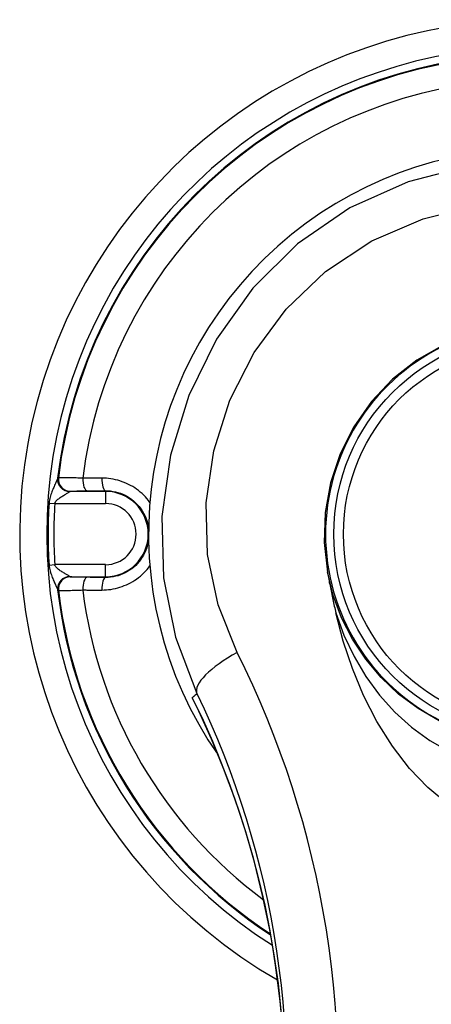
# Model space of a CAD drawing. Header units: inches. Extents: x 6 to 217, y 10 to 119.
# Tile 128 of 141: x 89.506 to 90.174, y 49.115 to 50.712. Entities that reach past the tile are written whole.
import ezdxf

# ---------------------------------------------------------------- set-up
doc = ezdxf.new("R2010")
doc.units = ezdxf.units.IN
doc.header["$MEASUREMENT"] = 0
doc.layers.add('Visible Edges(ANSI)', color=7, linetype='Continuous', lineweight=25)
doc.layers.add('Visible Tangent Edges(ANSI)', color=7, linetype='Continuous', lineweight=25)

msp = doc.modelspace()

# ---------------------------------------------------------------- linework, layer by layer
at = {"layer": 'Visible Edges(ANSI)', "flags": 128}
for points in [[(90.1939, 50.1846), (90.1502, 50.1597), (90.1108, 50.1288), (90.0764, 50.0925), (90.0479, 50.0517), (90.0257, 50.0077), (90.0101, 49.961), (90.0015, 49.9127), (89.9998, 49.864), (90.0051, 49.8158)], [(90.0051, 49.8158), (90.0056, 49.813), (90.0061, 49.8103), (90.0066, 49.8075), (90.0072, 49.8048), (90.0077, 49.802), (90.0082, 49.7993), (90.0088, 49.7965), (90.0093, 49.7938), (90.0099, 49.791), (90.0104, 49.7883), (90.011, 49.7855), (90.0115, 49.7828), (90.0121, 49.78), (90.0127, 49.7773), (90.0133, 49.7746), (90.0138, 49.7718), (90.0144, 49.7691), (90.015, 49.7663), (90.0156, 49.7636), (90.0162, 49.7608), (90.0169, 49.7581), (90.0175, 49.7554), (90.0181, 49.7526), (90.0187, 49.7499)], [(90.1997, 49.4404), (90.1679, 49.4666), (90.138, 49.4978), (90.1104, 49.5337), (90.0854, 49.5736), (90.0638, 49.6158), (90.0457, 49.6596), (90.0307, 49.7042), (90.0187, 49.7499)], [(89.7877, 49.6088), (89.8034, 49.5758), (89.8186, 49.5418), (89.8331, 49.5067), (89.847, 49.4706), (89.8601, 49.4335), (89.8724, 49.3955), (89.8837, 49.3565), (89.8941, 49.3166), (89.9035, 49.276), (89.9118, 49.2344), (89.919, 49.192), (89.925, 49.1488), (89.9298, 49.1049), (89.9333, 49.0604), (89.9354, 49.0154), (89.9361, 48.9701)]]:
    msp.add_lwpolyline(points, dxfattribs=at)
at = {"layer": 'Visible Edges(ANSI)'}
msp.add_circle((90.3402, 49.8777), 0.3248, dxfattribs=at)
for radius, start, end in [(0.834, 299.9141, 240.0859), (0.625, 325.0605, 214.9395), (0.3382, 116.3321, 243.6679)]:
    msp.add_arc((90.3402, 49.8777), radius, start, end, dxfattribs=at)
at = {"layer": 'Visible Tangent Edges(ANSI)'}
for p, q in [((89.569, 49.9691), (89.5683, 49.969)), ((89.5878, 49.947), (89.5885, 49.9471)), ((89.6454, 49.947), (89.5878, 49.947)), ((89.6454, 49.948), (89.6454, 49.947)), ((89.6454, 49.947), (89.6454, 49.9273)), ((89.5538, 49.9279), (89.5631, 49.9273)), ((89.5631, 49.9273), (89.6454, 49.9273)), ((89.5538, 49.8276), (89.5631, 49.8282)), ((89.6454, 49.8282), (89.5631, 49.8282)), ((89.6454, 49.8085), (89.6454, 49.8282)), ((89.5885, 49.8083), (89.5878, 49.8085)), ((89.5878, 49.8085), (89.6454, 49.8085)), ((89.6454, 49.8075), (89.6454, 49.8085)), ((89.5683, 49.7865), (89.569, 49.7863))]:
    msp.add_line(p, q, dxfattribs=at)
at = {"layer": 'Visible Tangent Edges(ANSI)', "flags": 128}
for points in [[(90.2362, 50.4748), (90.1359, 50.4489), (90.0417, 50.4066), (89.9566, 50.3485), (89.884, 50.2766), (89.825, 50.1936), (89.7803, 50.1023), (89.7506, 50.0056), (89.7367, 49.9062), (89.7391, 49.8068), (89.7586, 49.7104), (89.7936, 49.619)], [(89.8589, 49.6856), (89.828, 49.7628), (89.8107, 49.8444), (89.8085, 49.9285), (89.8207, 50.0127), (89.8468, 50.0947), (89.8862, 50.1721), (89.9381, 50.2426), (90.0021, 50.3036), (90.0771, 50.353), (90.1602, 50.3889), (90.2486, 50.411)], [(89.5677, 49.9682), (89.5675, 49.9676), (89.5673, 49.9669), (89.5669, 49.966), (89.5665, 49.965), (89.566, 49.9639), (89.5654, 49.9626), (89.5648, 49.9613), (89.5642, 49.9599), (89.5635, 49.9584), (89.5628, 49.9568), (89.5621, 49.9551), (89.5613, 49.9534), (89.5605, 49.9517), (89.5598, 49.9498), (89.559, 49.9479), (89.5583, 49.946), (89.5575, 49.944), (89.5568, 49.9419), (89.5561, 49.9398), (89.5554, 49.9375), (89.5549, 49.9352), (89.5544, 49.9329), (89.554, 49.9304), (89.5538, 49.9279)], [(89.5683, 49.969), (89.5683, 49.9689), (89.5683, 49.9689), (89.5683, 49.9689), (89.5682, 49.9689), (89.5682, 49.9689), (89.5682, 49.9689), (89.5682, 49.9689), (89.5681, 49.9688), (89.5681, 49.9688), (89.5681, 49.9688), (89.5681, 49.9688), (89.568, 49.9687), (89.568, 49.9687), (89.568, 49.9687), (89.568, 49.9686), (89.5679, 49.9686), (89.5679, 49.9685), (89.5679, 49.9685), (89.5679, 49.9685), (89.5678, 49.9684), (89.5678, 49.9684), (89.5678, 49.9683), (89.5678, 49.9683), (89.5677, 49.9682)], [(89.6084, 49.9684), (89.6057, 49.9685), (89.6031, 49.9686), (89.6005, 49.9686), (89.598, 49.9687), (89.5956, 49.9688), (89.5932, 49.9688), (89.5909, 49.9689), (89.5888, 49.9689), (89.5867, 49.969), (89.5847, 49.969), (89.5828, 49.9691), (89.581, 49.9691), (89.5793, 49.9691), (89.5778, 49.9692), (89.5763, 49.9692), (89.575, 49.9692), (89.5738, 49.9692), (89.5727, 49.9692), (89.5718, 49.9692), (89.571, 49.9692), (89.5703, 49.9692), (89.5697, 49.9692), (89.5693, 49.9691), (89.569, 49.9691)], [(89.6394, 49.9684), (89.638, 49.9684), (89.6367, 49.9684), (89.6354, 49.9684), (89.6341, 49.9684), (89.6328, 49.9684), (89.6315, 49.9684), (89.6302, 49.9684), (89.6289, 49.9684), (89.6276, 49.9684), (89.6263, 49.9684), (89.6251, 49.9684), (89.6238, 49.9684), (89.6225, 49.9684), (89.6212, 49.9684), (89.6199, 49.9684), (89.6186, 49.9684), (89.6173, 49.9684), (89.6161, 49.9684), (89.6148, 49.9684), (89.6135, 49.9684), (89.6122, 49.9684), (89.6109, 49.9684), (89.6097, 49.9684), (89.6084, 49.9684)], [(89.7171, 49.9292), (89.7148, 49.9322), (89.7124, 49.9352), (89.7099, 49.938), (89.7073, 49.9407), (89.7045, 49.9433), (89.7017, 49.9459), (89.6988, 49.9483), (89.6957, 49.9505), (89.6926, 49.9527), (89.6894, 49.9547), (89.6861, 49.9566), (89.6827, 49.9583), (89.6793, 49.9599), (89.6758, 49.9614), (89.6723, 49.9627), (89.6687, 49.9639), (89.6651, 49.965), (89.6614, 49.9659), (89.6578, 49.9667), (89.6541, 49.9673), (89.6504, 49.9678), (89.6467, 49.9682), (89.643, 49.9684), (89.6394, 49.9684)], [(89.5631, 49.9273), (89.5634, 49.9285), (89.564, 49.9297), (89.5648, 49.9309), (89.5658, 49.932), (89.5669, 49.9331), (89.5681, 49.9341), (89.5694, 49.9351), (89.5707, 49.9361), (89.572, 49.937), (89.5734, 49.9379), (89.5747, 49.9388), (89.5761, 49.9396), (89.5774, 49.9405), (89.5787, 49.9412), (89.5799, 49.942), (89.5811, 49.9427), (89.5822, 49.9434), (89.5833, 49.944), (89.5842, 49.9446), (89.5851, 49.9451), (89.5858, 49.9456), (89.5864, 49.946), (89.5869, 49.9463), (89.5872, 49.9466)], [(89.5872, 49.9466), (89.5873, 49.9466), (89.5873, 49.9467), (89.5873, 49.9467), (89.5873, 49.9467), (89.5874, 49.9467), (89.5874, 49.9467), (89.5874, 49.9468), (89.5874, 49.9468), (89.5875, 49.9468), (89.5875, 49.9468), (89.5875, 49.9468), (89.5875, 49.9469), (89.5876, 49.9469), (89.5876, 49.9469), (89.5876, 49.9469), (89.5876, 49.9469), (89.5877, 49.9469), (89.5877, 49.9469), (89.5877, 49.9469), (89.5877, 49.9469), (89.5878, 49.947), (89.5878, 49.947), (89.5878, 49.947), (89.5878, 49.947)], [(89.5885, 49.9471), (89.5887, 49.9472), (89.589, 49.9472), (89.5894, 49.9472), (89.5899, 49.9473), (89.5904, 49.9473), (89.5911, 49.9473), (89.5919, 49.9474), (89.5927, 49.9474), (89.5936, 49.9474), (89.5946, 49.9475), (89.5957, 49.9475), (89.5969, 49.9475), (89.5981, 49.9475), (89.5994, 49.9476), (89.6008, 49.9476), (89.6023, 49.9476), (89.6038, 49.9477), (89.6054, 49.9477), (89.607, 49.9477), (89.6087, 49.9477), (89.6105, 49.9477), (89.6122, 49.9478), (89.6141, 49.9478), (89.6159, 49.9478)], [(89.6159, 49.9478), (89.6172, 49.9478), (89.6184, 49.9478), (89.6196, 49.9478), (89.6208, 49.9478), (89.622, 49.9478), (89.6232, 49.9478), (89.6244, 49.9478), (89.6257, 49.9479), (89.6269, 49.9479), (89.6281, 49.9479), (89.6293, 49.9479), (89.6306, 49.9479), (89.6318, 49.9479), (89.633, 49.9479), (89.6343, 49.9479), (89.6355, 49.9479), (89.6367, 49.9479), (89.638, 49.9479), (89.6392, 49.9479), (89.6404, 49.9479), (89.6417, 49.948), (89.6429, 49.948), (89.6442, 49.948), (89.6454, 49.948)], [(89.6454, 49.948), (89.6495, 49.9479), (89.6535, 49.9476), (89.6575, 49.947), (89.6616, 49.9462), (89.6655, 49.9451), (89.6695, 49.9439), (89.6733, 49.9424), (89.6771, 49.9406), (89.6808, 49.9386), (89.6844, 49.9364), (89.6878, 49.934), (89.6911, 49.9313), (89.6942, 49.9285), (89.6971, 49.9254), (89.6999, 49.9222), (89.7025, 49.9188), (89.7049, 49.9153), (89.7071, 49.9116), (89.709, 49.9078), (89.7108, 49.9039), (89.7123, 49.9), (89.7135, 49.8959), (89.7145, 49.8918), (89.7153, 49.8876)], [(89.7152, 49.8679), (89.7145, 49.8637), (89.7135, 49.8596), (89.7123, 49.8555), (89.7108, 49.8515), (89.7091, 49.8476), (89.7071, 49.8437), (89.705, 49.8401), (89.7026, 49.8365), (89.7001, 49.8332), (89.6973, 49.83), (89.6943, 49.8269), (89.6912, 49.8241), (89.6879, 49.8215), (89.6844, 49.8191), (89.6808, 49.8169), (89.6772, 49.8149), (89.6734, 49.8131), (89.6695, 49.8116), (89.6656, 49.8103), (89.6616, 49.8093), (89.6576, 49.8085), (89.6535, 49.8079), (89.6495, 49.8076), (89.6454, 49.8075)], [(89.5538, 49.8276), (89.554, 49.8251), (89.5544, 49.8226), (89.5549, 49.8203), (89.5554, 49.8179), (89.5561, 49.8157), (89.5568, 49.8136), (89.5575, 49.8115), (89.5582, 49.8095), (89.559, 49.8075), (89.5598, 49.8056), (89.5605, 49.8038), (89.5613, 49.802), (89.562, 49.8003), (89.5628, 49.7987), (89.5635, 49.7971), (89.5642, 49.7956), (89.5648, 49.7942), (89.5654, 49.7928), (89.566, 49.7916), (89.5665, 49.7905), (89.5669, 49.7895), (89.5673, 49.7886), (89.5675, 49.7878), (89.5677, 49.7873)], [(89.5872, 49.8089), (89.5869, 49.8091), (89.5864, 49.8095), (89.5858, 49.8099), (89.5851, 49.8104), (89.5842, 49.8109), (89.5833, 49.8115), (89.5822, 49.8121), (89.5811, 49.8128), (89.5799, 49.8135), (89.5786, 49.8142), (89.5774, 49.815), (89.576, 49.8158), (89.5747, 49.8167), (89.5733, 49.8175), (89.572, 49.8184), (89.5706, 49.8194), (89.5693, 49.8203), (89.5681, 49.8213), (89.5669, 49.8224), (89.5658, 49.8235), (89.5648, 49.8246), (89.564, 49.8257), (89.5634, 49.8269), (89.5631, 49.8282)], [(89.6394, 49.787), (89.643, 49.7871), (89.6467, 49.7873), (89.6504, 49.7877), (89.6541, 49.7881), (89.6578, 49.7888), (89.6615, 49.7895), (89.6651, 49.7905), (89.6687, 49.7915), (89.6723, 49.7927), (89.6758, 49.7941), (89.6793, 49.7955), (89.6828, 49.7972), (89.6861, 49.7989), (89.6894, 49.8008), (89.6927, 49.8028), (89.6958, 49.8049), (89.6989, 49.8072), (89.7018, 49.8096), (89.7047, 49.8121), (89.7075, 49.8147), (89.7101, 49.8174), (89.7126, 49.8202), (89.715, 49.8231), (89.7173, 49.8261)], [(89.5878, 49.8085), (89.5878, 49.8085), (89.5878, 49.8085), (89.5878, 49.8085), (89.5877, 49.8085), (89.5877, 49.8085), (89.5877, 49.8085), (89.5877, 49.8085), (89.5876, 49.8085), (89.5876, 49.8086), (89.5876, 49.8086), (89.5876, 49.8086), (89.5875, 49.8086), (89.5875, 49.8086), (89.5875, 49.8086), (89.5875, 49.8087), (89.5874, 49.8087), (89.5874, 49.8087), (89.5874, 49.8087), (89.5874, 49.8087), (89.5873, 49.8088), (89.5873, 49.8088), (89.5873, 49.8088), (89.5873, 49.8088), (89.5872, 49.8089)], [(90.1863, 49.575), (90.152, 49.5949), (90.1205, 49.6184), (90.0922, 49.6453), (90.0672, 49.6751), (90.0457, 49.7075), (90.0281, 49.7421), (90.0145, 49.7783), (90.0052, 49.8167)], [(89.6159, 49.8077), (89.6141, 49.8077), (89.6122, 49.8077), (89.6105, 49.8077), (89.6087, 49.8077), (89.607, 49.8078), (89.6054, 49.8078), (89.6038, 49.8078), (89.6023, 49.8078), (89.6008, 49.8079), (89.5995, 49.8079), (89.5981, 49.8079), (89.5969, 49.8079), (89.5957, 49.808), (89.5946, 49.808), (89.5936, 49.808), (89.5927, 49.8081), (89.5919, 49.8081), (89.5911, 49.8081), (89.5905, 49.8082), (89.5899, 49.8082), (89.5894, 49.8082), (89.589, 49.8083), (89.5887, 49.8083), (89.5885, 49.8083)], [(89.6454, 49.8075), (89.6442, 49.8075), (89.6429, 49.8075), (89.6417, 49.8075), (89.6404, 49.8075), (89.6392, 49.8075), (89.638, 49.8075), (89.6367, 49.8075), (89.6355, 49.8075), (89.6343, 49.8076), (89.633, 49.8076), (89.6318, 49.8076), (89.6306, 49.8076), (89.6293, 49.8076), (89.6281, 49.8076), (89.6269, 49.8076), (89.6257, 49.8076), (89.6244, 49.8076), (89.6232, 49.8076), (89.622, 49.8076), (89.6208, 49.8076), (89.6196, 49.8077), (89.6184, 49.8077), (89.6172, 49.8077), (89.6159, 49.8077)], [(89.5677, 49.7873), (89.5678, 49.7872), (89.5678, 49.7872), (89.5678, 49.7871), (89.5678, 49.787), (89.5679, 49.787), (89.5679, 49.787), (89.5679, 49.7869), (89.5679, 49.7869), (89.568, 49.7868), (89.568, 49.7868), (89.568, 49.7868), (89.568, 49.7867), (89.5681, 49.7867), (89.5681, 49.7867), (89.5681, 49.7866), (89.5681, 49.7866), (89.5682, 49.7866), (89.5682, 49.7866), (89.5682, 49.7866), (89.5682, 49.7865), (89.5683, 49.7865), (89.5683, 49.7865), (89.5683, 49.7865), (89.5683, 49.7865)], [(89.569, 49.7863), (89.5693, 49.7863), (89.5697, 49.7863), (89.5703, 49.7863), (89.571, 49.7863), (89.5718, 49.7863), (89.5728, 49.7863), (89.5738, 49.7863), (89.575, 49.7863), (89.5764, 49.7863), (89.5778, 49.7863), (89.5794, 49.7863), (89.581, 49.7864), (89.5828, 49.7864), (89.5847, 49.7864), (89.5867, 49.7865), (89.5888, 49.7865), (89.591, 49.7866), (89.5932, 49.7866), (89.5956, 49.7867), (89.598, 49.7868), (89.6005, 49.7868), (89.6031, 49.7869), (89.6057, 49.787), (89.6084, 49.7871)], [(89.6084, 49.7871), (89.6097, 49.7871), (89.6109, 49.7871), (89.6122, 49.7871), (89.6135, 49.7871), (89.6148, 49.787), (89.6161, 49.787), (89.6173, 49.787), (89.6186, 49.787), (89.6199, 49.787), (89.6212, 49.787), (89.6225, 49.787), (89.6238, 49.787), (89.6251, 49.787), (89.6263, 49.787), (89.6276, 49.787), (89.6289, 49.787), (89.6302, 49.787), (89.6315, 49.787), (89.6328, 49.787), (89.6341, 49.787), (89.6354, 49.787), (89.6367, 49.787), (89.638, 49.787), (89.6394, 49.787)], [(90.0187, 49.7499), (90.0319, 49.7138), (90.0482, 49.6794), (90.0675, 49.6469), (90.0895, 49.6168), (90.1142, 49.5892), (90.1414, 49.5646), (90.1709, 49.5431), (90.2023, 49.5251)], [(90.0196, 49.0866), (90.0175, 49.1167), (90.0148, 49.1467), (90.0116, 49.1766), (90.0078, 49.2064), (90.0034, 49.2361), (89.9984, 49.2657), (89.9929, 49.2951), (89.9868, 49.3243), (89.9801, 49.3534), (89.9729, 49.3823), (89.9651, 49.411), (89.9568, 49.4395), (89.948, 49.4678), (89.9386, 49.4959), (89.9287, 49.5238), (89.9183, 49.5514), (89.9074, 49.5788), (89.896, 49.606), (89.8841, 49.6328), (89.8717, 49.6594), (89.8589, 49.6856)], [(89.7936, 49.619), (89.7933, 49.6187), (89.793, 49.6185), (89.7927, 49.6182), (89.7923, 49.6179), (89.792, 49.6176), (89.7917, 49.6174), (89.7914, 49.6171), (89.791, 49.6168), (89.7907, 49.6165), (89.7904, 49.6163), (89.7901, 49.616), (89.7898, 49.6157), (89.7894, 49.6154), (89.7891, 49.6152), (89.7888, 49.6149), (89.7885, 49.6146), (89.7881, 49.6143), (89.7878, 49.614), (89.7875, 49.6138), (89.7872, 49.6135), (89.7869, 49.6132), (89.7865, 49.6129), (89.7862, 49.6127), (89.7859, 49.6124)], [(89.7936, 49.619), (89.8051, 49.5946), (89.8161, 49.57), (89.8268, 49.545), (89.8369, 49.5198), (89.8467, 49.4944), (89.856, 49.4687), (89.8648, 49.4428), (89.8732, 49.4167), (89.8811, 49.3904), (89.8885, 49.3639), (89.8954, 49.3373), (89.9018, 49.3105), (89.9078, 49.2835), (89.9132, 49.2564), (89.9182, 49.2291), (89.9226, 49.2016), (89.9265, 49.1741), (89.93, 49.1464), (89.9329, 49.1186), (89.9352, 49.0907)], [(89.7877, 49.6088), (89.7876, 49.6089), (89.7875, 49.6091), (89.7874, 49.6092), (89.7874, 49.6094), (89.7873, 49.6095), (89.7872, 49.6097), (89.7871, 49.6098), (89.7871, 49.61), (89.787, 49.6101), (89.7869, 49.6103), (89.7868, 49.6104), (89.7868, 49.6106), (89.7867, 49.6107), (89.7866, 49.6109), (89.7865, 49.611), (89.7865, 49.6112), (89.7864, 49.6113), (89.7863, 49.6115), (89.7863, 49.6116), (89.7862, 49.6118), (89.7861, 49.6119), (89.786, 49.6121), (89.786, 49.6122), (89.7859, 49.6124)], [(89.931, 49.091), (89.9283, 49.1206), (89.9249, 49.15), (89.921, 49.179), (89.9165, 49.2078), (89.9115, 49.2361), (89.906, 49.2641), (89.9001, 49.2917), (89.8936, 49.3188), (89.8867, 49.3456), (89.8794, 49.3721), (89.8716, 49.3981), (89.8634, 49.4237), (89.8548, 49.4489), (89.8459, 49.4736), (89.8367, 49.4979), (89.8271, 49.5217), (89.8172, 49.5451), (89.807, 49.568), (89.7966, 49.5904), (89.7859, 49.6124)]]:
    msp.add_lwpolyline(points, dxfattribs=at)
at = {"layer": 'Visible Tangent Edges(ANSI)'}
msp.add_circle((90.3402, 49.8777), 0.3091, dxfattribs=at)
for centre, radius, start, end in [((90.3402, 49.8777), 0.7902, 302.4711, 237.5289), ((90.3402, 49.8777), 0.7778, 96.6798, 173.3202), ((90.3402, 49.8777), 0.7766, 96.7579, 173.2421), ((90.3402, 49.8777), 0.7374, 97.0627, 172.9373), ((89.6454, 49.8777), 0.0692, 270, 90), ((90.3402, 49.8777), 0.788, 176.3514, 183.6486), ((90.3402, 49.8777), 0.7787, 176.3514, 183.6486), ((89.6454, 49.8777), 0.0496, 270, 90), ((90.3402, 49.8777), 0.7778, 186.6798, 236.6866), ((90.3402, 49.8777), 0.7766, 186.7579, 236.6051), ((90.3402, 49.8777), 0.7374, 187.0627, 233.497)]:
    msp.add_arc(centre, radius, start, end, dxfattribs=at)
for centre, major_axis, ratio, start_param, end_param in [((89.5872, 49.9659), (-0.0177, 0.0087), 0.976901, 0.346873, 2.017675), ((89.5878, 49.9666), (0.0044, -0.0192), 0.997018, 4.368236, 6.055061), ((89.5885, 49.9668), (0.0044, -0.0192), 0.997017, 4.367948, 6.055085), ((89.6159, 49.9675), (0.0001, -0.0197), 0.383204, 4.662134, 6.264289), ((89.6454, 49.9677), (0.0001, -0.0197), 0.308135, 4.67076, 6.264839), ((89.5872, 49.7895), (-0.0177, -0.0087), 0.976901, 4.26551, 5.936313), ((89.5878, 49.7888), (0.0044, 0.0192), 0.997018, 0.228124, 1.914949), ((89.5885, 49.7887), (0.0044, 0.0192), 0.997017, 0.2281, 1.915237), ((89.6159, 49.788), (0.0001, 0.0197), 0.383204, 0.018896, 1.621052), ((89.6454, 49.7878), (0.0001, 0.0197), 0.308135, 0.018346, 1.612425), ((89.8826, 49.6611), (-0.0887, -0.0427), 0.330309, 4.821764, 6.264694)]:
    msp.add_ellipse(centre, major_axis=major_axis, ratio=ratio, start_param=start_param, end_param=end_param, dxfattribs=at)

doc.saveas('drawing.dxf')
